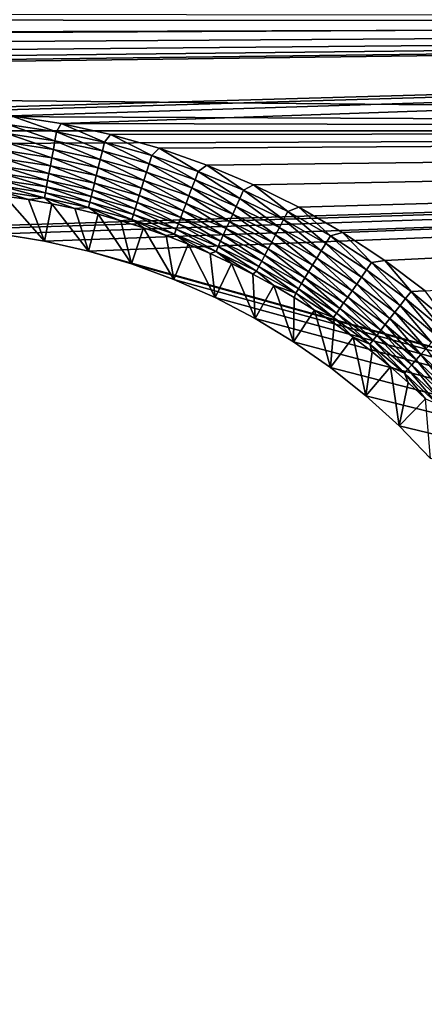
# Model space of a CAD drawing. Extents: x -255 to 255, y -598 to 598.
# Tile 97 of 201: x 84 to 106, y -113 to -58. Entities that reach past the tile are written whole.
import ezdxf

# ---------------------------------------------------------------- set-up
doc = ezdxf.new("R2010")
doc.units = 0
doc.header["$LTSCALE"] = 21.359881
for name, color, linetype in [('1', 7, 'CONTINUOUS'), ('2', 7, 'CONTINUOUS'), ('62', 7, 'CONTINUOUS'), ('7', 7, 'CONTINUOUS')]:
    doc.layers.add(name, color=color, linetype=linetype)

msp = doc.modelspace()

# ---------------------------------------------------------------- linework, layer by layer
at = {"layer": '1', "color": 7, "linetype": 'CONTINUOUS'}
for points in [[(-171.18, -59.844), (-177.016, -57.345), (254.849, -57.653), (-171.18, -59.844)], [(255, -64), (-171.18, -59.844), (254.849, -57.653), (255, -64)], [(-165.231, -62.063), (-171.18, -59.844), (255, -64), (-165.231, -62.063)], [(-159.183, -63.996), (-165.231, -62.063), (255, -64), (-159.183, -63.996)], [(-153.05, -65.64), (-159.183, -63.996), (255, -64), (-153.05, -65.64)], [(77.55, -69.4), (-153.05, -65.64), (255, -64), (77.55, -69.4)], [(80.052, -69.48), (77.55, -69.4), (255, -64), (80.052, -69.48)], [(82.544, -69.721), (80.052, -69.48), (255, -64), (82.544, -69.721)], [(85.015, -70.12), (82.544, -69.721), (255, -64), (85.015, -70.12)], [(87.455, -70.677), (85.015, -70.12), (255, -64), (87.455, -70.677)], [(87.455, -70.677), (255, -64), (237.8, -112.53), (87.455, -70.677)], [(89.855, -71.389), (87.455, -70.677), (237.8, -112.53), (89.855, -71.389)], [(92.204, -72.254), (89.855, -71.389), (237.8, -112.53), (92.204, -72.254)], [(94.493, -73.267), (92.204, -72.254), (237.8, -112.53), (94.493, -73.267)], [(96.713, -74.425), (94.493, -73.267), (237.8, -112.53), (96.713, -74.425)], [(98.853, -75.723), (96.713, -74.425), (237.8, -112.53), (98.853, -75.723)], [(100.906, -77.155), (98.853, -75.723), (237.8, -112.53), (100.906, -77.155)], [(102.863, -78.716), (100.906, -77.155), (237.8, -112.53), (102.863, -78.716)], [(104.716, -80.398), (102.863, -78.716), (237.8, -112.53), (104.716, -80.398)], [(106.458, -82.197), (104.716, -80.398), (237.8, -112.53), (106.458, -82.197)]]:
    msp.add_3dface(points, dxfattribs=at)
at = {"layer": '2', "color": 7, "linetype": 'CONTINUOUS'}
for points in [[(248.272, -57.966, 7), (247.842, -51.945, 7), (-157.328, -57.679, 7), (248.272, -57.966, 7)], [(-151.498, -59.241, 7), (248.272, -57.966, 7), (-157.328, -57.679, 7), (-151.498, -59.241, 7)], [(-145.6, -60.524, 7), (248.272, -57.966, 7), (-151.498, -59.241, 7), (-145.6, -60.524, 7)], [(-139.648, -61.525, 7), (248.272, -57.966, 7), (-145.6, -60.524, 7), (-139.648, -61.525, 7)], [(-133.655, -62.242, 7), (248.272, -57.966, 7), (-139.648, -61.525, 7), (-133.655, -62.242, 7)], [(-127.634, -62.672, 7), (248.272, -57.966, 7), (-133.655, -62.242, 7), (-127.634, -62.672, 7)], [(-121.6, -62.816, 7), (248.272, -57.966, 7), (-127.634, -62.672, 7), (-121.6, -62.816, 7)], [(77.55, -62.816, 7), (248.272, -57.966, 7), (-121.6, -62.816, 7), (77.55, -62.816, 7)], [(80.359, -62.902, 7), (248.272, -57.966, 7), (77.55, -62.816, 7), (80.359, -62.902, 7)], [(83.158, -63.162, 7), (248.272, -57.966, 7), (80.359, -62.902, 7), (83.158, -63.162, 7)], [(85.935, -63.593, 7), (248.272, -57.966, 7), (83.158, -63.162, 7), (85.935, -63.593, 7)], [(248.416, -64, 7), (248.272, -57.966, 7), (85.935, -63.593, 7), (248.416, -64, 7)], [(80.359, -239.102, 7), (248.416, -64, 7), (77.55, -239.016, 7), (80.359, -239.102, 7)], [(77.55, -239.016, 7), (248.416, -64, 7), (99.139, -148.654, 7), (77.55, -239.016, 7)], [(83.158, -239.362, 7), (248.416, -64, 7), (80.359, -239.102, 7), (83.158, -239.362, 7)], [(85.935, -239.793, 7), (248.416, -64, 7), (83.158, -239.362, 7), (85.935, -239.793, 7)], [(88.681, -64.194, 7), (248.416, -64, 7), (85.935, -63.593, 7), (88.681, -64.194, 7)], [(88.681, -240.394, 7), (248.416, -64, 7), (85.935, -239.793, 7), (88.681, -240.394, 7)], [(91.384, -241.163, 7), (248.416, -64, 7), (88.681, -240.394, 7), (91.384, -241.163, 7)], [(91.384, -64.963, 7), (248.416, -64, 7), (88.681, -64.194, 7), (91.384, -64.963, 7)], [(94.035, -242.097, 7), (248.416, -64, 7), (91.384, -241.163, 7), (94.035, -242.097, 7)], [(94.035, -65.897, 7), (248.416, -64, 7), (91.384, -64.963, 7), (94.035, -65.897, 7)], [(96.623, -243.193, 7), (248.416, -64, 7), (94.035, -242.097, 7), (96.623, -243.193, 7)], [(96.623, -66.993, 7), (248.416, -64, 7), (94.035, -65.897, 7), (96.623, -66.993, 7)], [(99.139, -244.446, 7), (248.416, -64, 7), (96.623, -243.193, 7), (99.139, -244.446, 7)], [(99.139, -68.246, 7), (248.416, -64, 7), (96.623, -66.993, 7), (99.139, -68.246, 7)], [(101.573, -245.851, 7), (248.416, -64, 7), (99.139, -244.446, 7), (101.573, -245.851, 7)], [(99.139, -148.654, 7), (248.416, -64, 7), (101.573, -147.249, 7), (99.139, -148.654, 7)], [(101.573, -69.651, 7), (248.416, -64, 7), (99.139, -68.246, 7), (101.573, -69.651, 7)], [(103.916, -247.404, 7), (248.416, -64, 7), (101.573, -245.851, 7), (103.916, -247.404, 7)], [(101.573, -147.249, 7), (248.416, -64, 7), (103.916, -145.696, 7), (101.573, -147.249, 7)], [(103.916, -71.204, 7), (248.416, -64, 7), (101.573, -69.651, 7), (103.916, -71.204, 7)], [(106.159, -249.097, 7), (248.416, -64, 7), (103.916, -247.404, 7), (106.159, -249.097, 7)], [(103.916, -145.696, 7), (248.416, -64, 7), (106.159, -144.003, 7), (103.916, -145.696, 7)], [(106.159, -72.897, 7), (248.416, -64, 7), (103.916, -71.204, 7), (106.159, -72.897, 7)]]:
    msp.add_3dface(points, dxfattribs=at)
at = {"layer": '62', "color": 7, "linetype": 'CONTINUOUS'}
for points in [[(85.685, -64.058, 6.975), (83.158, -63.162, 7), (82.99, -63.648, 6.975), (85.685, -64.058, 6.975)], [(85.935, -63.593, 7), (83.158, -63.162, 7), (85.685, -64.058, 6.975), (85.935, -63.593, 7)], [(85.595, -64.548, 6.899), (82.99, -63.648, 6.975), (82.93, -64.142, 6.899), (85.595, -64.548, 6.899)], [(85.685, -64.058, 6.975), (82.99, -63.648, 6.975), (85.595, -64.548, 6.899), (85.685, -64.058, 6.975)], [(88.351, -64.63, 6.975), (85.935, -63.593, 7), (85.685, -64.058, 6.975), (88.351, -64.63, 6.975)], [(88.681, -64.194, 7), (85.935, -63.593, 7), (88.351, -64.63, 6.975), (88.681, -64.194, 7)], [(85.507, -65.028, 6.773), (82.93, -64.142, 6.899), (82.871, -64.627, 6.773), (85.507, -65.028, 6.773)], [(85.595, -64.548, 6.899), (82.93, -64.142, 6.899), (85.507, -65.028, 6.773), (85.595, -64.548, 6.899)], [(88.115, -65.588, 6.773), (85.595, -64.548, 6.899), (85.507, -65.028, 6.773), (88.115, -65.588, 6.773)], [(88.231, -65.114, 6.899), (85.685, -64.058, 6.975), (85.595, -64.548, 6.899), (88.231, -65.114, 6.899)], [(88.231, -65.114, 6.899), (85.595, -64.548, 6.899), (88.115, -65.588, 6.773), (88.231, -65.114, 6.899)], [(88.351, -64.63, 6.975), (85.685, -64.058, 6.975), (88.231, -65.114, 6.899), (88.351, -64.63, 6.975)], [(90.977, -65.362, 6.975), (88.681, -64.194, 7), (88.351, -64.63, 6.975), (90.977, -65.362, 6.975)], [(91.384, -64.963, 7), (88.681, -64.194, 7), (90.977, -65.362, 6.975), (91.384, -64.963, 7)], [(85.34, -65.939, 6.378), (82.814, -65.097, 6.599), (82.759, -65.546, 6.378), (85.34, -65.939, 6.378)], [(85.422, -65.494, 6.599), (82.871, -64.627, 6.773), (82.814, -65.097, 6.599), (85.422, -65.494, 6.599)], [(85.422, -65.494, 6.599), (82.814, -65.097, 6.599), (85.34, -65.939, 6.378), (85.422, -65.494, 6.599)], [(85.507, -65.028, 6.773), (82.871, -64.627, 6.773), (85.422, -65.494, 6.599), (85.507, -65.028, 6.773)], [(88.001, -66.047, 6.599), (85.507, -65.028, 6.773), (85.422, -65.494, 6.599), (88.001, -66.047, 6.599)], [(88.115, -65.588, 6.773), (85.507, -65.028, 6.773), (88.001, -66.047, 6.599), (88.115, -65.588, 6.773)], [(90.828, -65.838, 6.899), (88.351, -64.63, 6.975), (88.231, -65.114, 6.899), (90.828, -65.838, 6.899)], [(90.977, -65.362, 6.975), (88.351, -64.63, 6.975), (90.828, -65.838, 6.899), (90.977, -65.362, 6.975)], [(93.554, -66.252, 6.975), (91.384, -64.963, 7), (90.977, -65.362, 6.975), (93.554, -66.252, 6.975)], [(94.035, -65.897, 7), (91.384, -64.963, 7), (93.554, -66.252, 6.975), (94.035, -65.897, 7)], [(85.263, -66.361, 6.112), (82.759, -65.546, 6.378), (82.708, -65.972, 6.112), (85.263, -66.361, 6.112)], [(85.34, -65.939, 6.378), (82.759, -65.546, 6.378), (85.263, -66.361, 6.112), (85.34, -65.939, 6.378)], [(87.893, -66.487, 6.378), (85.422, -65.494, 6.599), (85.34, -65.939, 6.378), (87.893, -66.487, 6.378)], [(88.001, -66.047, 6.599), (85.422, -65.494, 6.599), (87.893, -66.487, 6.378), (88.001, -66.047, 6.599)], [(90.542, -66.756, 6.599), (88.115, -65.588, 6.773), (88.001, -66.047, 6.599), (90.542, -66.756, 6.599)], [(90.683, -66.304, 6.773), (88.231, -65.114, 6.899), (88.115, -65.588, 6.773), (90.683, -66.304, 6.773)], [(90.683, -66.304, 6.773), (88.115, -65.588, 6.773), (90.542, -66.756, 6.599), (90.683, -66.304, 6.773)], [(90.828, -65.838, 6.899), (88.231, -65.114, 6.899), (90.683, -66.304, 6.773), (90.828, -65.838, 6.899)], [(93.377, -66.717, 6.899), (90.977, -65.362, 6.975), (90.828, -65.838, 6.899), (93.377, -66.717, 6.899)], [(93.554, -66.252, 6.975), (90.977, -65.362, 6.975), (93.377, -66.717, 6.899), (93.554, -66.252, 6.975)], [(85.191, -66.754, 5.805), (82.708, -65.972, 6.112), (82.66, -66.368, 5.805), (85.191, -66.754, 5.805)], [(85.263, -66.361, 6.112), (82.708, -65.972, 6.112), (85.191, -66.754, 5.805), (85.263, -66.361, 6.112)], [(87.79, -66.903, 6.112), (85.34, -65.939, 6.378), (85.263, -66.361, 6.112), (87.79, -66.903, 6.112)], [(87.893, -66.487, 6.378), (85.34, -65.939, 6.378), (87.79, -66.903, 6.112), (87.893, -66.487, 6.378)], [(90.408, -67.188, 6.378), (88.001, -66.047, 6.599), (87.893, -66.487, 6.378), (90.408, -67.188, 6.378)], [(90.542, -66.756, 6.599), (88.001, -66.047, 6.599), (90.408, -67.188, 6.378), (90.542, -66.756, 6.599)], [(93.204, -67.174, 6.773), (90.828, -65.838, 6.899), (90.683, -66.304, 6.773), (93.204, -67.174, 6.773)], [(93.377, -66.717, 6.899), (90.828, -65.838, 6.899), (93.204, -67.174, 6.773), (93.377, -66.717, 6.899)], [(96.072, -67.295, 6.975), (94.035, -65.897, 7), (93.554, -66.252, 6.975), (96.072, -67.295, 6.975)], [(96.623, -66.993, 7), (94.035, -65.897, 7), (96.072, -67.295, 6.975), (96.623, -66.993, 7)], [(85.066, -67.439, 5.078), (82.615, -66.732, 5.459), (82.576, -67.06, 5.078), (85.066, -67.439, 5.078)], [(85.125, -67.114, 5.459), (82.66, -66.368, 5.805), (82.615, -66.732, 5.459), (85.125, -67.114, 5.459)], [(85.125, -67.114, 5.459), (82.615, -66.732, 5.459), (85.066, -67.439, 5.078), (85.125, -67.114, 5.459)], [(85.191, -66.754, 5.805), (82.66, -66.368, 5.805), (85.125, -67.114, 5.459), (85.191, -66.754, 5.805)], [(87.695, -67.291, 5.805), (85.263, -66.361, 6.112), (85.191, -66.754, 5.805), (87.695, -67.291, 5.805)], [(87.79, -66.903, 6.112), (85.263, -66.361, 6.112), (87.695, -67.291, 5.805), (87.79, -66.903, 6.112)], [(90.28, -67.597, 6.112), (87.893, -66.487, 6.378), (87.79, -66.903, 6.112), (90.28, -67.597, 6.112)], [(90.408, -67.188, 6.378), (87.893, -66.487, 6.378), (90.28, -67.597, 6.112), (90.408, -67.188, 6.378)], [(93.036, -67.616, 6.599), (90.683, -66.304, 6.773), (90.542, -66.756, 6.599), (93.036, -67.616, 6.599)], [(93.204, -67.174, 6.773), (90.683, -66.304, 6.773), (93.036, -67.616, 6.599), (93.204, -67.174, 6.773)], [(95.668, -68.194, 6.773), (93.377, -66.717, 6.899), (93.204, -67.174, 6.773), (95.668, -68.194, 6.773)], [(95.868, -67.749, 6.899), (93.554, -66.252, 6.975), (93.377, -66.717, 6.899), (95.868, -67.749, 6.899)], [(95.868, -67.749, 6.899), (93.377, -66.717, 6.899), (95.668, -68.194, 6.773), (95.868, -67.749, 6.899)], [(96.072, -67.295, 6.975), (93.554, -66.252, 6.975), (95.868, -67.749, 6.899), (96.072, -67.295, 6.975)], [(85.013, -67.724, 4.666), (82.576, -67.06, 5.078), (82.541, -67.348, 4.666), (85.013, -67.724, 4.666)], [(85.066, -67.439, 5.078), (82.576, -67.06, 5.078), (85.013, -67.724, 4.666), (85.066, -67.439, 5.078)], [(87.528, -67.967, 5.078), (85.125, -67.114, 5.459), (85.066, -67.439, 5.078), (87.528, -67.967, 5.078)], [(87.607, -67.647, 5.459), (85.191, -66.754, 5.805), (85.125, -67.114, 5.459), (87.607, -67.647, 5.459)], [(87.607, -67.647, 5.459), (85.125, -67.114, 5.459), (87.528, -67.967, 5.078), (87.607, -67.647, 5.459)], [(87.695, -67.291, 5.805), (85.191, -66.754, 5.805), (87.607, -67.647, 5.459), (87.695, -67.291, 5.805)], [(90.052, -68.329, 5.459), (87.695, -67.291, 5.805), (87.607, -67.647, 5.459), (90.052, -68.329, 5.459)], [(90.161, -67.979, 5.805), (87.79, -66.903, 6.112), (87.695, -67.291, 5.805), (90.161, -67.979, 5.805)], [(90.161, -67.979, 5.805), (87.695, -67.291, 5.805), (90.052, -68.329, 5.459), (90.161, -67.979, 5.805)], [(90.28, -67.597, 6.112), (87.79, -66.903, 6.112), (90.161, -67.979, 5.805), (90.28, -67.597, 6.112)], [(92.724, -68.44, 6.112), (90.408, -67.188, 6.378), (90.28, -67.597, 6.112), (92.724, -68.44, 6.112)], [(92.876, -68.04, 6.378), (90.542, -66.756, 6.599), (90.408, -67.188, 6.378), (92.876, -68.04, 6.378)], [(92.876, -68.04, 6.378), (90.408, -67.188, 6.378), (92.724, -68.44, 6.112), (92.876, -68.04, 6.378)], [(93.036, -67.616, 6.599), (90.542, -66.756, 6.599), (92.876, -68.04, 6.378), (93.036, -67.616, 6.599)], [(95.473, -68.626, 6.599), (93.204, -67.174, 6.773), (93.036, -67.616, 6.599), (95.473, -68.626, 6.599)], [(95.668, -68.194, 6.773), (93.204, -67.174, 6.773), (95.473, -68.626, 6.599), (95.668, -68.194, 6.773)], [(98.524, -68.488, 6.975), (96.623, -66.993, 7), (96.072, -67.295, 6.975), (98.524, -68.488, 6.975)], [(99.139, -68.246, 7), (96.623, -66.993, 7), (98.524, -68.488, 6.975), (99.139, -68.246, 7)], [(82.813, -67.628, 4.231), (84.119, -67.818, 4.231), (82.541, -67.348, 4.666), (82.813, -67.628, 4.231)], [(84.119, -67.818, 4.231), (85.013, -67.724, 4.666), (82.541, -67.348, 4.666), (84.119, -67.818, 4.231)], [(84.119, -67.818, 4.231), (85.418, -68.05, 4.231), (85.013, -67.724, 4.666), (84.119, -67.818, 4.231)], [(87.459, -68.249, 4.666), (85.066, -67.439, 5.078), (85.013, -67.724, 4.666), (87.459, -68.249, 4.666)], [(85.418, -68.05, 4.231), (86.709, -68.322, 4.231), (85.013, -67.724, 4.666), (85.418, -68.05, 4.231)], [(86.709, -68.322, 4.231), (87.459, -68.249, 4.666), (85.013, -67.724, 4.666), (86.709, -68.322, 4.231)], [(87.528, -67.967, 5.078), (85.066, -67.439, 5.078), (87.459, -68.249, 4.666), (87.528, -67.967, 5.078)], [(89.954, -68.644, 5.078), (87.607, -67.647, 5.459), (87.528, -67.967, 5.078), (89.954, -68.644, 5.078)], [(90.052, -68.329, 5.459), (87.607, -67.647, 5.459), (89.954, -68.644, 5.078), (90.052, -68.329, 5.459)], [(92.582, -68.814, 5.805), (90.28, -67.597, 6.112), (90.161, -67.979, 5.805), (92.582, -68.814, 5.805)], [(92.724, -68.44, 6.112), (90.28, -67.597, 6.112), (92.582, -68.814, 5.805), (92.724, -68.44, 6.112)], [(95.288, -69.039, 6.378), (93.036, -67.616, 6.599), (92.876, -68.04, 6.378), (95.288, -69.039, 6.378)], [(95.473, -68.626, 6.599), (93.036, -67.616, 6.599), (95.288, -69.039, 6.378), (95.473, -68.626, 6.599)], [(98.065, -69.362, 6.773), (95.868, -67.749, 6.899), (95.668, -68.194, 6.773), (98.065, -69.362, 6.773)], [(98.292, -68.929, 6.899), (96.072, -67.295, 6.975), (95.868, -67.749, 6.899), (98.292, -68.929, 6.899)], [(98.292, -68.929, 6.899), (95.868, -67.749, 6.899), (98.065, -69.362, 6.773), (98.292, -68.929, 6.899)], [(98.524, -68.488, 6.975), (96.072, -67.295, 6.975), (98.292, -68.929, 6.899), (98.524, -68.488, 6.975)], [(86.709, -68.322, 4.231), (87.99, -68.637, 4.231), (87.459, -68.249, 4.666), (86.709, -68.322, 4.231)], [(89.868, -68.921, 4.666), (87.528, -67.967, 5.078), (87.459, -68.249, 4.666), (89.868, -68.921, 4.666)], [(87.99, -68.637, 4.231), (89.261, -68.992, 4.231), (87.459, -68.249, 4.666), (87.99, -68.637, 4.231)], [(89.261, -68.992, 4.231), (89.868, -68.921, 4.666), (87.459, -68.249, 4.666), (89.261, -68.992, 4.231)], [(89.954, -68.644, 5.078), (87.528, -67.967, 5.078), (89.868, -68.921, 4.666), (89.954, -68.644, 5.078)], [(92.335, -69.465, 5.078), (90.052, -68.329, 5.459), (89.954, -68.644, 5.078), (92.335, -69.465, 5.078)], [(92.452, -69.157, 5.459), (90.161, -67.979, 5.805), (90.052, -68.329, 5.459), (92.452, -69.157, 5.459)], [(92.452, -69.157, 5.459), (90.052, -68.329, 5.459), (92.335, -69.465, 5.078), (92.452, -69.157, 5.459)], [(92.582, -68.814, 5.805), (90.161, -67.979, 5.805), (92.452, -69.157, 5.459), (92.582, -68.814, 5.805)], [(95.112, -69.43, 6.112), (92.876, -68.04, 6.378), (92.724, -68.44, 6.112), (95.112, -69.43, 6.112)], [(95.288, -69.039, 6.378), (92.876, -68.04, 6.378), (95.112, -69.43, 6.112), (95.288, -69.039, 6.378)], [(97.845, -69.781, 6.599), (95.668, -68.194, 6.773), (95.473, -68.626, 6.599), (97.845, -69.781, 6.599)], [(98.065, -69.362, 6.773), (95.668, -68.194, 6.773), (97.845, -69.781, 6.599), (98.065, -69.362, 6.773)], [(100.898, -69.828, 6.975), (99.139, -68.246, 7), (98.524, -68.488, 6.975), (100.898, -69.828, 6.975)], [(101.573, -69.651, 7), (99.139, -68.246, 7), (100.898, -69.828, 6.975), (101.573, -69.651, 7)], [(89.261, -68.992, 4.231), (90.52, -69.387, 4.231), (89.868, -68.921, 4.666), (89.261, -68.992, 4.231)], [(92.232, -69.736, 4.666), (89.954, -68.644, 5.078), (89.868, -68.921, 4.666), (92.232, -69.736, 4.666)], [(90.52, -69.387, 4.231), (91.765, -69.823, 4.231), (89.868, -68.921, 4.666), (90.52, -69.387, 4.231)], [(91.765, -69.823, 4.231), (92.232, -69.736, 4.666), (89.868, -68.921, 4.666), (91.765, -69.823, 4.231)], [(92.335, -69.465, 5.078), (89.954, -68.644, 5.078), (92.232, -69.736, 4.666), (92.335, -69.465, 5.078)], [(94.797, -70.128, 5.459), (92.582, -68.814, 5.805), (92.452, -69.157, 5.459), (94.797, -70.128, 5.459)], [(94.948, -69.794, 5.805), (92.724, -68.44, 6.112), (92.582, -68.814, 5.805), (94.948, -69.794, 5.805)], [(94.948, -69.794, 5.805), (92.582, -68.814, 5.805), (94.797, -70.128, 5.459), (94.948, -69.794, 5.805)], [(95.112, -69.43, 6.112), (92.724, -68.44, 6.112), (94.948, -69.794, 5.805), (95.112, -69.43, 6.112)], [(97.635, -70.182, 6.378), (95.473, -68.626, 6.599), (95.288, -69.039, 6.378), (97.635, -70.182, 6.378)], [(97.845, -69.781, 6.599), (95.473, -68.626, 6.599), (97.635, -70.182, 6.378), (97.845, -69.781, 6.599)], [(100.388, -70.672, 6.773), (98.292, -68.929, 6.899), (98.065, -69.362, 6.773), (100.388, -70.672, 6.773)], [(100.64, -70.254, 6.899), (98.524, -68.488, 6.975), (98.292, -68.929, 6.899), (100.64, -70.254, 6.899)], [(100.64, -70.254, 6.899), (98.292, -68.929, 6.899), (100.388, -70.672, 6.773), (100.64, -70.254, 6.899)], [(100.898, -69.828, 6.975), (98.524, -68.488, 6.975), (100.64, -70.254, 6.899), (100.898, -69.828, 6.975)], [(94.543, -70.694, 4.666), (92.335, -69.465, 5.078), (92.232, -69.736, 4.666), (94.543, -70.694, 4.666)], [(94.662, -70.429, 5.078), (92.452, -69.157, 5.459), (92.335, -69.465, 5.078), (94.662, -70.429, 5.078)], [(94.662, -70.429, 5.078), (92.335, -69.465, 5.078), (94.543, -70.694, 4.666), (94.662, -70.429, 5.078)], [(94.797, -70.128, 5.459), (92.452, -69.157, 5.459), (94.662, -70.429, 5.078), (94.797, -70.128, 5.459)], [(97.25, -70.915, 5.805), (95.112, -69.43, 6.112), (94.948, -69.794, 5.805), (97.25, -70.915, 5.805)], [(97.436, -70.561, 6.112), (95.288, -69.039, 6.378), (95.112, -69.43, 6.112), (97.436, -70.561, 6.112)], [(97.436, -70.561, 6.112), (95.112, -69.43, 6.112), (97.25, -70.915, 5.805), (97.436, -70.561, 6.112)], [(97.635, -70.182, 6.378), (95.288, -69.039, 6.378), (97.436, -70.561, 6.112), (97.635, -70.182, 6.378)], [(100.143, -71.076, 6.599), (98.065, -69.362, 6.773), (97.845, -69.781, 6.599), (100.143, -71.076, 6.599)], [(100.388, -70.672, 6.773), (98.065, -69.362, 6.773), (100.143, -71.076, 6.599), (100.388, -70.672, 6.773)], [(91.765, -69.823, 4.231), (92.996, -70.299, 4.231), (92.232, -69.736, 4.666), (91.765, -69.823, 4.231)], [(92.996, -70.299, 4.231), (94.211, -70.813, 4.231), (92.232, -69.736, 4.666), (92.996, -70.299, 4.231)], [(94.211, -70.813, 4.231), (94.543, -70.694, 4.666), (92.232, -69.736, 4.666), (94.211, -70.813, 4.231)], [(97.08, -71.24, 5.459), (94.948, -69.794, 5.805), (94.797, -70.128, 5.459), (97.08, -71.24, 5.459)], [(97.25, -70.915, 5.805), (94.948, -69.794, 5.805), (97.08, -71.24, 5.459), (97.25, -70.915, 5.805)], [(99.909, -71.464, 6.378), (97.845, -69.781, 6.599), (97.635, -70.182, 6.378), (99.909, -71.464, 6.378)], [(100.143, -71.076, 6.599), (97.845, -69.781, 6.599), (99.909, -71.464, 6.378), (100.143, -71.076, 6.599)], [(102.904, -71.718, 6.899), (100.898, -69.828, 6.975), (100.64, -70.254, 6.899), (102.904, -71.718, 6.899)], [(103.187, -71.308, 6.975), (101.573, -69.651, 7), (100.898, -69.828, 6.975), (103.187, -71.308, 6.975)], [(103.187, -71.308, 6.975), (100.898, -69.828, 6.975), (102.904, -71.718, 6.899), (103.187, -71.308, 6.975)], [(103.916, -71.204, 7), (101.573, -69.651, 7), (103.187, -71.308, 6.975), (103.916, -71.204, 7)], [(96.791, -71.788, 4.666), (94.662, -70.429, 5.078), (94.543, -70.694, 4.666), (96.791, -71.788, 4.666)], [(96.926, -71.532, 5.078), (94.797, -70.128, 5.459), (94.662, -70.429, 5.078), (96.926, -71.532, 5.078)], [(96.926, -71.532, 5.078), (94.662, -70.429, 5.078), (96.791, -71.788, 4.666), (96.926, -71.532, 5.078)], [(97.08, -71.24, 5.459), (94.797, -70.128, 5.459), (96.926, -71.532, 5.078), (97.08, -71.24, 5.459)], [(99.48, -72.173, 5.805), (97.436, -70.561, 6.112), (97.25, -70.915, 5.805), (99.48, -72.173, 5.805)], [(99.687, -71.831, 6.112), (97.635, -70.182, 6.378), (97.436, -70.561, 6.112), (99.687, -71.831, 6.112)], [(99.687, -71.831, 6.112), (97.436, -70.561, 6.112), (99.48, -72.173, 5.805), (99.687, -71.831, 6.112)], [(99.909, -71.464, 6.378), (97.635, -70.182, 6.378), (99.687, -71.831, 6.112), (99.909, -71.464, 6.378)], [(102.627, -72.12, 6.773), (100.64, -70.254, 6.899), (100.388, -70.672, 6.773), (102.627, -72.12, 6.773)], [(102.904, -71.718, 6.899), (100.64, -70.254, 6.899), (102.627, -72.12, 6.773), (102.904, -71.718, 6.899)], [(94.211, -70.813, 4.231), (95.408, -71.367, 4.231), (94.543, -70.694, 4.666), (94.211, -70.813, 4.231)], [(95.408, -71.367, 4.231), (96.588, -71.958, 4.231), (94.543, -70.694, 4.666), (95.408, -71.367, 4.231)], [(96.588, -71.958, 4.231), (96.791, -71.788, 4.666), (94.543, -70.694, 4.666), (96.588, -71.958, 4.231)], [(99.291, -72.487, 5.459), (97.25, -70.915, 5.805), (97.08, -71.24, 5.459), (99.291, -72.487, 5.459)], [(99.48, -72.173, 5.805), (97.25, -70.915, 5.805), (99.291, -72.487, 5.459), (99.48, -72.173, 5.805)], [(102.101, -72.882, 6.378), (100.143, -71.076, 6.599), (99.909, -71.464, 6.378), (102.101, -72.882, 6.378)], [(102.358, -72.509, 6.599), (100.388, -70.672, 6.773), (100.143, -71.076, 6.599), (102.358, -72.509, 6.599)], [(102.358, -72.509, 6.599), (100.143, -71.076, 6.599), (102.101, -72.882, 6.378), (102.358, -72.509, 6.599)], [(102.627, -72.12, 6.773), (100.388, -70.672, 6.773), (102.358, -72.509, 6.599), (102.627, -72.12, 6.773)], [(98.97, -73.017, 4.666), (96.926, -71.532, 5.078), (96.791, -71.788, 4.666), (98.97, -73.017, 4.666)], [(99.12, -72.769, 5.078), (97.08, -71.24, 5.459), (96.926, -71.532, 5.078), (99.12, -72.769, 5.078)], [(99.12, -72.769, 5.078), (96.926, -71.532, 5.078), (98.97, -73.017, 4.666), (99.12, -72.769, 5.078)], [(99.291, -72.487, 5.459), (97.08, -71.24, 5.459), (99.12, -72.769, 5.078), (99.291, -72.487, 5.459)], [(101.858, -73.234, 6.112), (99.909, -71.464, 6.378), (99.687, -71.831, 6.112), (101.858, -73.234, 6.112)], [(102.101, -72.882, 6.378), (99.909, -71.464, 6.378), (101.858, -73.234, 6.112), (102.101, -72.882, 6.378)], [(105.076, -73.316, 6.899), (103.187, -71.308, 6.975), (102.904, -71.718, 6.899), (105.076, -73.316, 6.899)], [(105.383, -72.923, 6.975), (103.916, -71.204, 7), (103.187, -71.308, 6.975), (105.383, -72.923, 6.975)], [(105.383, -72.923, 6.975), (103.187, -71.308, 6.975), (105.076, -73.316, 6.899), (105.383, -72.923, 6.975)], [(106.159, -72.897, 7), (103.916, -71.204, 7), (105.383, -72.923, 6.975), (106.159, -72.897, 7)], [(96.588, -71.958, 4.231), (97.748, -72.587, 4.231), (96.791, -71.788, 4.666), (96.588, -71.958, 4.231)], [(97.748, -72.587, 4.231), (98.97, -73.017, 4.666), (96.791, -71.788, 4.666), (97.748, -72.587, 4.231)], [(101.422, -73.865, 5.459), (99.48, -72.173, 5.805), (99.291, -72.487, 5.459), (101.422, -73.865, 5.459)], [(101.631, -73.563, 5.805), (99.687, -71.831, 6.112), (99.48, -72.173, 5.805), (101.631, -73.563, 5.805)], [(101.631, -73.563, 5.805), (99.48, -72.173, 5.805), (101.422, -73.865, 5.459), (101.631, -73.563, 5.805)], [(101.858, -73.234, 6.112), (99.687, -71.831, 6.112), (101.631, -73.563, 5.805), (101.858, -73.234, 6.112)], [(104.483, -74.072, 6.599), (102.627, -72.12, 6.773), (102.358, -72.509, 6.599), (104.483, -74.072, 6.599)], [(104.775, -73.7, 6.773), (102.904, -71.718, 6.899), (102.627, -72.12, 6.773), (104.775, -73.7, 6.773)], [(104.775, -73.7, 6.773), (102.627, -72.12, 6.773), (104.483, -74.072, 6.599), (104.775, -73.7, 6.773)], [(105.076, -73.316, 6.899), (102.904, -71.718, 6.899), (104.775, -73.7, 6.773), (105.076, -73.316, 6.899)], [(97.748, -72.587, 4.231), (98.887, -73.253, 4.231), (98.97, -73.017, 4.666), (97.748, -72.587, 4.231)], [(101.235, -74.136, 5.078), (99.291, -72.487, 5.459), (99.12, -72.769, 5.078), (101.235, -74.136, 5.078)], [(101.422, -73.865, 5.459), (99.291, -72.487, 5.459), (101.235, -74.136, 5.078), (101.422, -73.865, 5.459)], [(104.204, -74.429, 6.378), (102.358, -72.509, 6.599), (102.101, -72.882, 6.378), (104.204, -74.429, 6.378)], [(104.483, -74.072, 6.599), (102.358, -72.509, 6.599), (104.204, -74.429, 6.378), (104.483, -74.072, 6.599)], [(98.887, -73.253, 4.231), (100.004, -73.955, 4.231), (98.97, -73.017, 4.666), (98.887, -73.253, 4.231)], [(101.07, -74.375, 4.666), (99.12, -72.769, 5.078), (98.97, -73.017, 4.666), (101.07, -74.375, 4.666)], [(100.004, -73.955, 4.231), (101.07, -74.375, 4.666), (98.97, -73.017, 4.666), (100.004, -73.955, 4.231)], [(101.235, -74.136, 5.078), (99.12, -72.769, 5.078), (101.07, -74.375, 4.666), (101.235, -74.136, 5.078)], [(103.693, -75.081, 5.805), (101.858, -73.234, 6.112), (101.631, -73.563, 5.805), (103.693, -75.081, 5.805)], [(103.94, -74.766, 6.112), (102.101, -72.882, 6.378), (101.858, -73.234, 6.112), (103.94, -74.766, 6.112)], [(103.94, -74.766, 6.112), (101.858, -73.234, 6.112), (103.693, -75.081, 5.805), (103.94, -74.766, 6.112)], [(104.204, -74.429, 6.378), (102.101, -72.882, 6.378), (103.94, -74.766, 6.112), (104.204, -74.429, 6.378)], [(107.147, -75.042, 6.899), (105.383, -72.923, 6.975), (105.076, -73.316, 6.899), (107.147, -75.042, 6.899)], [(107.478, -74.669, 6.975), (106.159, -72.897, 7), (105.383, -72.923, 6.975), (107.478, -74.669, 6.975)], [(107.478, -74.669, 6.975), (105.383, -72.923, 6.975), (107.147, -75.042, 6.899), (107.478, -74.669, 6.975)], [(103.467, -75.369, 5.459), (101.631, -73.563, 5.805), (101.422, -73.865, 5.459), (103.467, -75.369, 5.459)], [(103.693, -75.081, 5.805), (101.631, -73.563, 5.805), (103.467, -75.369, 5.459), (103.693, -75.081, 5.805)], [(106.51, -75.761, 6.599), (104.775, -73.7, 6.773), (104.483, -74.072, 6.599), (106.51, -75.761, 6.599)], [(106.823, -75.407, 6.773), (105.076, -73.316, 6.899), (104.775, -73.7, 6.773), (106.823, -75.407, 6.773)], [(106.823, -75.407, 6.773), (104.775, -73.7, 6.773), (106.51, -75.761, 6.599), (106.823, -75.407, 6.773)], [(107.147, -75.042, 6.899), (105.076, -73.316, 6.899), (106.823, -75.407, 6.773), (107.147, -75.042, 6.899)], [(100.004, -73.955, 4.231), (101.098, -74.692, 4.231), (101.07, -74.375, 4.666), (100.004, -73.955, 4.231)], [(103.085, -75.857, 4.666), (101.235, -74.136, 5.078), (101.07, -74.375, 4.666), (103.085, -75.857, 4.666)], [(101.098, -74.692, 4.231), (102.168, -75.464, 4.231), (101.07, -74.375, 4.666), (101.098, -74.692, 4.231)], [(102.168, -75.464, 4.231), (103.085, -75.857, 4.666), (101.07, -74.375, 4.666), (102.168, -75.464, 4.231)], [(103.264, -75.629, 5.078), (101.422, -73.865, 5.459), (101.235, -74.136, 5.078), (103.264, -75.629, 5.078)], [(103.264, -75.629, 5.078), (101.235, -74.136, 5.078), (103.085, -75.857, 4.666), (103.264, -75.629, 5.078)], [(103.467, -75.369, 5.459), (101.422, -73.865, 5.459), (103.264, -75.629, 5.078), (103.467, -75.369, 5.459)], [(106.209, -76.1, 6.378), (104.483, -74.072, 6.599), (104.204, -74.429, 6.378), (106.209, -76.1, 6.378)], [(106.51, -75.761, 6.599), (104.483, -74.072, 6.599), (106.209, -76.1, 6.378), (106.51, -75.761, 6.599)], [(105.66, -76.72, 5.805), (103.94, -74.766, 6.112), (103.693, -75.081, 5.805), (105.66, -76.72, 5.805)], [(105.925, -76.421, 6.112), (104.204, -74.429, 6.378), (103.94, -74.766, 6.112), (105.925, -76.421, 6.112)], [(105.925, -76.421, 6.112), (103.94, -74.766, 6.112), (105.66, -76.72, 5.805), (105.925, -76.421, 6.112)], [(106.209, -76.1, 6.378), (104.204, -74.429, 6.378), (105.925, -76.421, 6.112), (106.209, -76.1, 6.378)], [(102.168, -75.464, 4.231), (103.213, -76.27, 4.231), (103.085, -75.857, 4.666), (102.168, -75.464, 4.231)], [(105.198, -77.242, 5.078), (103.467, -75.369, 5.459), (103.264, -75.629, 5.078), (105.198, -77.242, 5.078)], [(105.417, -76.995, 5.459), (103.693, -75.081, 5.805), (103.467, -75.369, 5.459), (105.417, -76.995, 5.459)], [(105.417, -76.995, 5.459), (103.467, -75.369, 5.459), (105.198, -77.242, 5.078), (105.417, -76.995, 5.459)], [(105.66, -76.72, 5.805), (103.693, -75.081, 5.805), (105.417, -76.995, 5.459), (105.66, -76.72, 5.805)], [(105.006, -77.459, 4.666), (103.264, -75.629, 5.078), (103.085, -75.857, 4.666), (105.006, -77.459, 4.666)], [(103.213, -76.27, 4.231), (104.231, -77.109, 4.231), (103.085, -75.857, 4.666), (103.213, -76.27, 4.231)], [(104.231, -77.109, 4.231), (105.006, -77.459, 4.666), (103.085, -75.857, 4.666), (104.231, -77.109, 4.231)], [(105.198, -77.242, 5.078), (103.264, -75.629, 5.078), (105.006, -77.459, 4.666), (105.198, -77.242, 5.078)], [(107.525, -78.475, 5.805), (105.925, -76.421, 6.112), (105.66, -76.72, 5.805), (107.525, -78.475, 5.805)], [(107.807, -78.193, 6.112), (106.209, -76.1, 6.378), (105.925, -76.421, 6.112), (107.807, -78.193, 6.112)], [(107.807, -78.193, 6.112), (105.925, -76.421, 6.112), (107.525, -78.475, 5.805), (107.807, -78.193, 6.112)], [(104.231, -77.109, 4.231), (105.222, -77.981, 4.231), (105.006, -77.459, 4.666), (104.231, -77.109, 4.231)], [(107.032, -78.968, 5.078), (105.417, -76.995, 5.459), (105.198, -77.242, 5.078), (107.032, -78.968, 5.078)], [(107.265, -78.735, 5.459), (105.66, -76.72, 5.805), (105.417, -76.995, 5.459), (107.265, -78.735, 5.459)], [(107.265, -78.735, 5.459), (105.417, -76.995, 5.459), (107.032, -78.968, 5.078), (107.265, -78.735, 5.459)], [(107.525, -78.475, 5.805), (105.66, -76.72, 5.805), (107.265, -78.735, 5.459), (107.525, -78.475, 5.805)], [(106.827, -79.173, 4.666), (105.198, -77.242, 5.078), (105.006, -77.459, 4.666), (106.827, -79.173, 4.666)], [(105.222, -77.981, 4.231), (106.184, -78.883, 4.231), (105.006, -77.459, 4.666), (105.222, -77.981, 4.231)], [(106.184, -78.883, 4.231), (106.827, -79.173, 4.666), (105.006, -77.459, 4.666), (106.184, -78.883, 4.231)], [(107.032, -78.968, 5.078), (105.198, -77.242, 5.078), (106.827, -79.173, 4.666), (107.032, -78.968, 5.078)]]:
    msp.add_3dface(points, dxfattribs=at)
at = {"layer": '7', "color": 7, "linetype": 'CONTINUOUS'}
for points in [[(82.544, -69.721), (85.015, -70.12), (82.813, -67.628, 4.231), (82.544, -69.721)], [(82.813, -67.628, 4.231), (85.015, -70.12), (84.119, -67.818, 4.231), (82.813, -67.628, 4.231)], [(84.119, -67.818, 4.231), (85.015, -70.12), (85.418, -68.05, 4.231), (84.119, -67.818, 4.231)], [(85.015, -70.12), (87.455, -70.677), (85.418, -68.05, 4.231), (85.015, -70.12)], [(85.418, -68.05, 4.231), (87.455, -70.677), (86.709, -68.322, 4.231), (85.418, -68.05, 4.231)], [(86.709, -68.322, 4.231), (87.455, -70.677), (87.99, -68.637, 4.231), (86.709, -68.322, 4.231)], [(87.455, -70.677), (89.855, -71.389), (87.99, -68.637, 4.231), (87.455, -70.677)], [(87.99, -68.637, 4.231), (89.855, -71.389), (89.261, -68.992, 4.231), (87.99, -68.637, 4.231)], [(89.261, -68.992, 4.231), (89.855, -71.389), (90.52, -69.387, 4.231), (89.261, -68.992, 4.231)], [(89.855, -71.389), (92.204, -72.254), (90.52, -69.387, 4.231), (89.855, -71.389)], [(90.52, -69.387, 4.231), (92.204, -72.254), (91.765, -69.823, 4.231), (90.52, -69.387, 4.231)], [(91.765, -69.823, 4.231), (92.204, -72.254), (92.996, -70.299, 4.231), (91.765, -69.823, 4.231)], [(92.204, -72.254), (94.493, -73.267), (92.996, -70.299, 4.231), (92.204, -72.254)], [(92.996, -70.299, 4.231), (94.493, -73.267), (94.211, -70.813, 4.231), (92.996, -70.299, 4.231)], [(94.211, -70.813, 4.231), (94.493, -73.267), (95.408, -71.367, 4.231), (94.211, -70.813, 4.231)], [(94.493, -73.267), (96.713, -74.425), (95.408, -71.367, 4.231), (94.493, -73.267)], [(95.408, -71.367, 4.231), (96.713, -74.425), (96.588, -71.958, 4.231), (95.408, -71.367, 4.231)], [(96.588, -71.958, 4.231), (96.713, -74.425), (97.748, -72.587, 4.231), (96.588, -71.958, 4.231)], [(96.713, -74.425), (98.853, -75.723), (97.748, -72.587, 4.231), (96.713, -74.425)], [(97.748, -72.587, 4.231), (98.853, -75.723), (98.887, -73.253, 4.231), (97.748, -72.587, 4.231)], [(98.887, -73.253, 4.231), (98.853, -75.723), (100.004, -73.955, 4.231), (98.887, -73.253, 4.231)], [(98.853, -75.723), (100.906, -77.155), (100.004, -73.955, 4.231), (98.853, -75.723)], [(100.004, -73.955, 4.231), (100.906, -77.155), (101.098, -74.692, 4.231), (100.004, -73.955, 4.231)], [(101.098, -74.692, 4.231), (100.906, -77.155), (102.168, -75.464, 4.231), (101.098, -74.692, 4.231)], [(100.906, -77.155), (102.863, -78.716), (102.168, -75.464, 4.231), (100.906, -77.155)], [(102.168, -75.464, 4.231), (102.863, -78.716), (103.213, -76.27, 4.231), (102.168, -75.464, 4.231)], [(103.213, -76.27, 4.231), (102.863, -78.716), (104.231, -77.109, 4.231), (103.213, -76.27, 4.231)], [(102.863, -78.716), (104.716, -80.398), (104.231, -77.109, 4.231), (102.863, -78.716)], [(104.231, -77.109, 4.231), (104.716, -80.398), (105.222, -77.981, 4.231), (104.231, -77.109, 4.231)], [(105.222, -77.981, 4.231), (104.716, -80.398), (106.184, -78.883, 4.231), (105.222, -77.981, 4.231)], [(104.716, -80.398), (106.458, -82.197), (106.184, -78.883, 4.231), (104.716, -80.398)]]:
    msp.add_3dface(points, dxfattribs=at)

doc.saveas('drawing.dxf')
